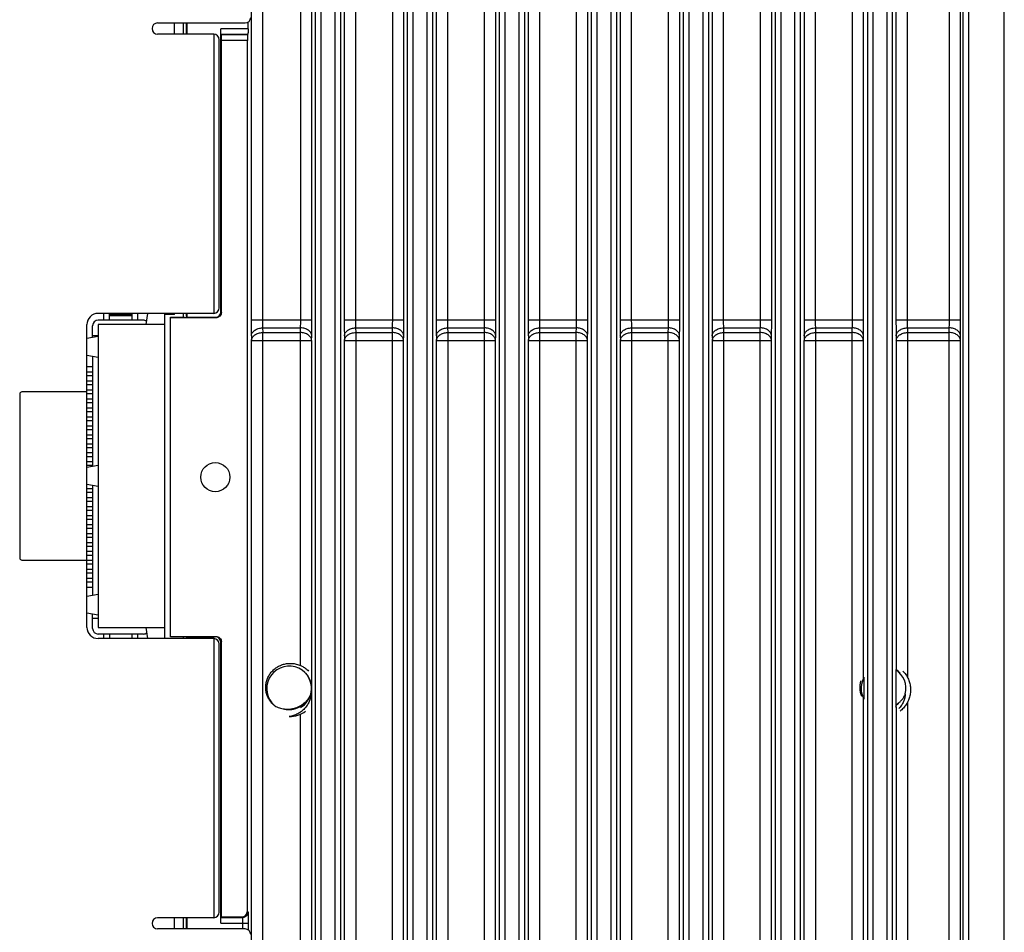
# Model space of a CAD drawing. Header units: millimetres. Extents: x -630 to -92, y 209 to 969.
# Tile 21 of 25: x -271 to -183, y 551 to 633. Entities that reach past the tile are written whole.
import ezdxf

# ---------------------------------------------------------------- set-up
doc = ezdxf.new("R2010")
doc.units = ezdxf.units.MM
doc.header["$LTSCALE"] = 32.67
doc.layers.get('0').update_dxf_attribs({"linetype": 'CONTINUOUS'})
doc.layers.add('02___PRT_ALL_AXES', color=7, linetype='CONTINUOUS')
doc.layers.add('03___PRT_ALL_CURVES', color=7, linetype='CONTINUOUS')

msp = doc.modelspace()

# ---------------------------------------------------------------- linework, layer by layer
at = {"color": 7, "linetype": 'Continuous'}
for p, q in [((-182.976, 500.586), (-182.976, 673.586)), ((-249.135, 673.002), (-249.135, 606.1)), ((-245.716, 606.1), (-245.716, 672.997)), ((-244.717, 606.1), (-244.717, 672.957)), ((-241.834, 672.955), (-241.834, 606.1)), ((-240.835, 672.991), (-240.835, 606.1)), ((-237.516, 606.1), (-237.516, 672.986)), ((-236.517, 606.1), (-236.517, 672.946)), ((-233.634, 672.943), (-233.634, 606.1)), ((-232.635, 672.98), (-232.635, 606.1)), ((-229.316, 606.1), (-229.316, 672.975)), ((-228.317, 606.1), (-228.317, 672.935)), ((-225.434, 672.932), (-225.434, 606.1)), ((-224.435, 672.968), (-224.435, 606.1)), ((-221.116, 606.1), (-221.116, 672.964)), ((-220.117, 606.1), (-220.117, 672.924)), ((-217.234, 672.921), (-217.234, 606.1)), ((-216.235, 672.957), (-216.235, 606.1)), ((-212.916, 606.1), (-212.916, 672.953)), ((-211.917, 606.1), (-211.917, 672.912)), ((-209.034, 672.91), (-209.034, 606.1)), ((-208.035, 672.946), (-208.035, 606.1)), ((-204.716, 606.1), (-204.716, 672.941)), ((-203.717, 606.1), (-203.717, 672.901)), ((-200.834, 672.898), (-200.834, 606.1)), ((-199.835, 672.935), (-199.835, 606.1)), ((-196.516, 606.1), (-196.516, 672.93)), ((-195.517, 606.1), (-195.517, 672.89)), ((-187.871, 606.1), (-187.871, 672.918)), ((-186.871, 606.1), (-186.871, 672.878)), ((-186.652, 511.416), (-186.652, 670.114)), ((-186.153, 511.416), (-186.153, 670.114)), ((-244.388, 502.07), (-244.388, 669.732)), ((-243.888, 502.07), (-243.888, 669.732)), ((-242.663, 669.219), (-242.663, 502.071)), ((-242.163, 669.219), (-242.163, 502.071)), ((-236.188, 502.081), (-236.188, 666.803)), ((-235.688, 502.081), (-235.688, 666.803)), ((-234.463, 666.451), (-234.463, 502.082)), ((-233.963, 666.451), (-233.963, 502.082)), ((-227.988, 502.092), (-227.988, 664.759)), ((-227.488, 502.092), (-227.488, 664.759)), ((-226.263, 664.494), (-226.263, 502.094)), ((-225.763, 664.494), (-225.763, 502.094)), ((-219.788, 502.103), (-219.788, 663.13)), ((-219.288, 502.103), (-219.288, 663.13)), ((-218.063, 662.916), (-218.063, 502.105)), ((-217.563, 662.916), (-217.563, 502.105)), ((-211.588, 502.115), (-211.588, 661.847)), ((-211.088, 502.115), (-211.088, 661.847)), ((-209.863, 661.685), (-209.863, 502.116)), ((-209.363, 661.685), (-209.363, 502.116)), ((-203.388, 502.126), (-203.388, 660.924)), ((-202.888, 502.126), (-202.888, 660.924)), ((-201.663, 502.127), (-201.663, 660.818)), ((-201.163, 502.127), (-201.163, 660.818)), ((-195.188, 660.375), (-195.188, 510.206)), ((-194.688, 660.375), (-194.688, 509.706)), ((-193.463, 660.325), (-193.463, 511.416)), ((-192.963, 660.325), (-192.963, 511.416)), ((-192.634, 643.497), (-192.634, 606.1)), ((-191.635, 642.796), (-191.635, 606.1)), ((-258.476, 632.586), (-250.676, 632.586)), ((-256.976, 631.586), (-256.976, 632.586)), ((-256.185, 632.586), (-256.185, 631.586)), ((-255.931, 632.586), (-255.931, 631.586)), ((-255.831, 631.586), (-255.831, 632.586)), ((-250.41, 632.069), (-250.41, 632.674)), ((-253.476, 631.586), (-258.476, 631.586)), ((-253.476, 631.586), (-253.476, 606.686)), ((-252.831, 606.836), (-252.831, 632.069)), ((-250.41, 632.069), (-252.831, 632.069)), ((-252.795, 631.516), (-252.822, 631.569)), ((-250.423, 631.569), (-252.822, 631.569)), ((-250.463, 631.516), (-252.795, 631.516)), ((-250.463, 631.516), (-250.423, 631.569)), ((-252.976, 607.186), (-252.976, 631.086)), ((-252.787, 606.792), (-252.787, 631.016)), ((-250.476, 631.016), (-252.787, 631.016)), ((-250.476, 553.373), (-250.476, 631.016)), ((-252.787, 606.792), (-252.831, 606.836)), ((-253.476, 606.686), (-263.776, 606.686)), ((-259.776, 606.086), (-263.776, 606.086)), ((-262.776, 606.086), (-262.776, 606.686)), ((-262.776, 606.586), (-260.776, 606.586)), ((-262.776, 606.486), (-260.776, 606.486)), ((-260.776, 606.686), (-260.776, 606.086)), ((-259.512, 605.686), (-259.336, 606.686)), ((-257.836, 577.686), (-257.836, 606.686)), ((-256.976, 606.586), (-257.836, 606.586)), ((-257.331, 606.321), (-257.331, 606.336)), ((-257.331, 606.336), (-256.093, 606.336)), ((-257.308, 606.313), (-257.331, 606.336)), ((-257.331, 577.836), (-257.331, 606.291)), ((-253.287, 606.292), (-257.287, 606.292)), ((-256.976, 606.586), (-256.976, 606.686)), ((-256.185, 606.686), (-256.185, 606.336)), ((-255.931, 606.686), (-255.931, 606.441)), ((-255.831, 606.336), (-255.931, 606.436)), ((-255.831, 606.336), (-255.831, 606.686)), ((-255.831, 606.336), (-253.331, 606.336)), ((-253.287, 606.292), (-253.331, 606.336)), ((-250.134, 606.1), (-244.717, 606.1)), ((-241.834, 606.1), (-236.517, 606.1)), ((-233.634, 606.1), (-228.317, 606.1)), ((-225.434, 606.1), (-220.117, 606.1)), ((-217.234, 606.1), (-211.917, 606.1)), ((-209.034, 606.1), (-203.717, 606.1)), ((-200.834, 606.1), (-195.517, 606.1)), ((-192.634, 606.1), (-186.871, 606.1)), ((-264.776, 578.686), (-264.776, 605.686)), ((-264.276, 604.524), (-264.276, 605.586)), ((-263.776, 605.686), (-263.776, 578.686)), ((-257.836, 605.686), (-263.776, 605.686)), ((-249.119, 605.393), (-249.109, 604.979)), ((-249.119, 605.393), (-245.732, 605.393)), ((-249.109, 506.926), (-249.109, 604.979)), ((-249.109, 604.979), (-245.742, 604.979)), ((-245.742, 604.979), (-245.732, 605.393)), ((-245.742, 604.272), (-245.742, 604.979)), ((-240.819, 605.393), (-237.532, 605.393)), ((-240.819, 605.393), (-240.809, 604.979)), ((-240.809, 604.979), (-237.542, 604.979)), ((-240.809, 604.979), (-240.809, 501.194)), ((-237.542, 604.979), (-237.532, 605.393)), ((-237.542, 501.199), (-237.542, 604.979)), ((-232.619, 605.393), (-229.332, 605.393)), ((-232.619, 605.393), (-232.609, 604.979)), ((-232.609, 604.979), (-229.342, 604.979)), ((-232.609, 604.979), (-232.609, 501.206)), ((-229.342, 604.979), (-229.332, 605.393)), ((-229.342, 501.21), (-229.342, 604.979)), ((-224.419, 605.393), (-221.132, 605.393)), ((-224.419, 605.393), (-224.409, 604.979)), ((-224.409, 604.979), (-221.142, 604.979)), ((-224.409, 604.979), (-224.409, 501.217)), ((-221.142, 604.979), (-221.132, 605.393)), ((-221.142, 501.221), (-221.142, 604.979)), ((-216.219, 605.393), (-212.932, 605.393)), ((-216.219, 605.393), (-216.209, 604.979)), ((-216.209, 604.979), (-212.942, 604.979)), ((-216.209, 604.979), (-216.209, 501.228)), ((-212.942, 604.979), (-212.932, 605.393)), ((-212.942, 501.233), (-212.942, 604.979)), ((-208.019, 605.393), (-204.732, 605.393)), ((-208.019, 605.393), (-208.009, 604.979)), ((-208.009, 604.979), (-204.742, 604.979)), ((-208.009, 604.979), (-208.009, 501.239)), ((-204.742, 604.979), (-204.732, 605.393)), ((-204.742, 501.244), (-204.742, 604.979)), ((-199.819, 605.393), (-196.532, 605.393)), ((-199.819, 605.393), (-199.809, 604.979)), ((-199.809, 604.979), (-196.542, 604.979)), ((-199.809, 604.979), (-199.809, 501.251)), ((-196.542, 604.979), (-196.532, 605.393)), ((-196.542, 509.561), (-196.542, 604.979)), ((-191.619, 605.393), (-187.881, 605.393)), ((-191.619, 605.393), (-191.609, 604.979)), ((-191.609, 604.979), (-187.888, 604.979)), ((-191.609, 604.979), (-191.609, 574.217)), ((-187.888, 604.979), (-187.881, 605.393)), ((-187.888, 511.877), (-187.888, 604.979)), ((-263.776, 604.612), (-264.776, 604.436)), ((-263.776, 604.686), (-264.276, 604.686)), ((-250.119, 604.686), (-250.108, 604.272)), ((-250.108, 604.272), (-244.743, 604.272)), ((-244.743, 604.272), (-244.732, 604.686)), ((-244.743, 604.272), (-244.743, 501.228)), ((-241.819, 604.686), (-241.808, 604.272)), ((-241.808, 604.272), (-236.543, 604.272)), ((-241.808, 501.231), (-241.808, 604.272)), ((-236.543, 604.272), (-236.532, 604.686)), ((-236.543, 501.239), (-236.543, 604.272)), ((-233.619, 604.686), (-233.608, 604.272)), ((-233.608, 604.272), (-228.343, 604.272)), ((-233.608, 501.242), (-233.608, 604.272)), ((-228.343, 604.272), (-228.332, 604.686)), ((-228.343, 501.25), (-228.343, 604.272)), ((-225.419, 604.686), (-225.408, 604.272)), ((-225.408, 604.272), (-220.143, 604.272)), ((-225.408, 501.253), (-225.408, 604.272)), ((-220.143, 604.272), (-220.132, 604.686)), ((-220.143, 501.262), (-220.143, 604.272)), ((-217.219, 604.686), (-217.208, 604.272)), ((-217.208, 604.272), (-211.943, 604.272)), ((-217.208, 501.264), (-217.208, 604.272)), ((-211.943, 604.272), (-211.932, 604.686)), ((-211.943, 501.273), (-211.943, 604.272)), ((-209.019, 604.686), (-209.008, 604.272)), ((-209.008, 604.272), (-203.743, 604.272)), ((-209.008, 501.276), (-209.008, 604.272)), ((-203.743, 604.272), (-203.732, 604.686)), ((-203.743, 501.284), (-203.743, 604.272)), ((-200.819, 604.686), (-200.808, 604.272)), ((-200.808, 604.272), (-195.543, 604.272)), ((-200.808, 501.287), (-200.808, 604.272)), ((-195.543, 604.272), (-195.532, 604.686)), ((-192.619, 604.686), (-192.608, 604.272)), ((-192.608, 604.272), (-186.889, 604.272)), ((-186.889, 604.272), (-186.881, 604.686)), ((-186.889, 511.903), (-186.889, 604.272)), ((-263.776, 602.76), (-264.776, 602.936)), ((-264.276, 602.848), (-264.276, 593.024)), ((-264.776, 599.686), (-270.576, 599.686)), ((-270.776, 599.486), (-270.776, 584.886)), ((-263.776, 593.112), (-264.776, 592.936)), ((-263.776, 591.26), (-264.776, 591.436)), ((-264.276, 591.348), (-264.276, 581.524)), ((-270.576, 584.686), (-264.776, 584.686)), ((-263.776, 581.612), (-264.776, 581.436)), ((-263.776, 579.76), (-264.776, 579.936)), ((-264.276, 578.586), (-264.276, 579.848)), ((-263.776, 579.486), (-264.276, 579.486)), ((-263.776, 578.686), (-257.836, 578.686)), ((-259.336, 577.686), (-259.512, 578.686)), ((-259.776, 578.086), (-263.776, 578.086)), ((-262.776, 578.086), (-262.776, 577.686)), ((-260.776, 578.086), (-260.776, 577.686)), ((-257.308, 577.859), (-257.331, 577.836)), ((-256.093, 577.836), (-257.331, 577.836)), ((-257.287, 577.88), (-253.287, 577.88)), ((-256.185, 577.836), (-256.185, 577.686)), ((-255.831, 577.836), (-255.931, 577.736)), ((-255.931, 577.731), (-255.931, 577.686)), ((-255.831, 577.836), (-253.331, 577.836)), ((-255.831, 577.686), (-255.831, 577.836)), ((-253.476, 577.686), (-263.776, 577.686)), ((-253.476, 577.686), (-253.476, 552.786)), ((-252.976, 553.286), (-252.976, 577.186)), ((-252.831, 552.303), (-252.831, 577.336)), ((-252.787, 552.873), (-252.787, 577.38)), ((-191.609, 572.032), (-191.609, 510.771)), ((-250.476, 553.373), (-250.423, 553.303)), ((-253.476, 552.786), (-258.476, 552.786)), ((-256.976, 551.786), (-256.976, 552.786)), ((-256.185, 552.786), (-256.185, 551.786)), ((-255.931, 552.786), (-255.931, 551.786)), ((-255.831, 551.786), (-255.831, 552.786)), ((-252.831, 552.303), (-250.397, 552.303)), ((-252.787, 552.873), (-252.822, 552.803)), ((-252.822, 552.803), (-250.922, 552.803)), ((-252.787, 552.873), (-250.975, 552.873)), ((-250.975, 552.873), (-250.922, 552.803)), ((-250.897, 552.303), (-250.897, 551.786)), ((-250.397, 552.303), (-250.397, 551.69)), ((-250.676, 551.786), (-258.476, 551.786))]:
    msp.add_line(p, q, dxfattribs=at)
for centre, radius, start, end in [((-250.676, 633.086), 0.5, 270, 0), ((-258.476, 632.086), 0.5, 90, 270), ((-253.476, 631.086), 0.5, 0, 90), ((-253.476, 607.186), 0.5, 270, 0), ((-263.776, 605.686), 1, 90, 180), ((-263.776, 605.586), 0.5, 90, 180), ((-259.776, 605.586), 0.5, 50.7461, 90), ((-270.576, 599.486), 0.2, 90, 180), ((-270.576, 584.886), 0.2, 180, 270), ((-263.776, 578.686), 1, 180, 270), ((-263.776, 578.586), 0.5, 180, 270), ((-259.776, 578.586), 0.5, 270, 313.74614), ((-253.476, 577.186), 0.5, 0, 90), ((-246.746, 573.226), 2, 357.04008, 229.92289), ((-193.746, 573.226), 2, 346.07676, 57.19574), ((-193.746, 573.226), 2, 150.99364, 199.43937), ((-246.746, 573.226), 2.5, 269.99982, 306.00004), ((-253.476, 553.286), 0.5, 270, 0), ((-258.476, 552.286), 0.5, 90, 270), ((-250.676, 551.286), 0.5, 0, 90)]:
    msp.add_arc(centre, radius, start, end, dxfattribs=at)
for points, start_tangent, end_tangent in [([(-252.822, 631.569), (-252.825, 631.612), (-252.828, 631.722), (-252.83, 631.883), (-252.831, 632.069)], (-0.447105, 0.894482), (0, 1)), ([(-252.792, 631.473), (-252.795, 631.516)], (0.073358, 0.997306), (-0.447105, 0.894482)), ([(-252.788, 631.202), (-252.789, 631.362), (-252.792, 631.473)], (0.002566, 0.999997), (0.073358, 0.997306)), ([(-250.463, 631.516), (-250.468, 631.473), (-250.472, 631.362), (-250.475, 631.202), (-250.476, 631.016)], (-0.599932, -0.800051), (0, -1)), ([(-250.41, 632.069), (-250.411, 631.883), (-250.414, 631.722), (-250.418, 631.612), (-250.423, 631.569)], (0, -1), (-0.599932, -0.800051)), ([(-252.787, 631.016), (-252.788, 631.202)], (0, 1), (0.002566, 0.999997)), ([(-252.787, 606.792), (-252.824, 606.603), (-252.933, 606.44), (-253.096, 606.33), (-253.287, 606.292)], (0, -1), (-1, 0)), ([(-252.976, 606.483), (-252.868, 606.646), (-252.831, 606.836)], (0.705617, 0.708594), (0, 1)), ([(-257.287, 606.292), (-257.309, 606.292), (-257.331, 606.291)], (-1, 0), (-0.996198, -0.087113)), ([(-253.331, 606.336), (-253.14, 606.374), (-252.976, 606.483)], (1, 0), (0.705617, 0.708594)), ([(-250.134, 606.1), (-250.133, 605.581), (-250.127, 605.099), (-250.119, 604.686)], (-0.000138, -1), (0.02613, -0.999659)), ([(-249.135, 606.1), (-249.133, 605.841), (-249.128, 605.6), (-249.119, 605.393)], (-0.000019, -1), (0.052333, -0.99863)), ([(-245.732, 605.393), (-245.723, 605.6), (-245.718, 605.841), (-245.716, 606.1)], (0.052333, 0.99863), (-0.000019, 1)), ([(-244.732, 604.686), (-244.724, 605.099), (-244.718, 605.581), (-244.717, 606.1)], (0.02613, 0.999659), (-0.000138, 1)), ([(-241.834, 606.1), (-241.833, 605.581), (-241.827, 605.099), (-241.819, 604.686)], (-0.000138, -1), (0.02613, -0.999659)), ([(-240.835, 606.1), (-240.833, 605.841), (-240.828, 605.6), (-240.819, 605.393)], (-0.000019, -1), (0.052333, -0.99863)), ([(-237.532, 605.393), (-237.523, 605.6), (-237.518, 605.841), (-237.516, 606.1)], (0.052333, 0.99863), (-0.000019, 1)), ([(-236.532, 604.686), (-236.524, 605.099), (-236.518, 605.581), (-236.517, 606.1)], (0.02613, 0.999659), (-0.000138, 1)), ([(-233.634, 606.1), (-233.633, 605.581), (-233.627, 605.099), (-233.619, 604.686)], (-0.000138, -1), (0.02613, -0.999659)), ([(-232.635, 606.1), (-232.633, 605.841), (-232.628, 605.6), (-232.619, 605.393)], (-0.000019, -1), (0.052333, -0.99863)), ([(-229.332, 605.393), (-229.323, 605.6), (-229.318, 605.841), (-229.316, 606.1)], (0.052333, 0.99863), (-0.000019, 1)), ([(-228.332, 604.686), (-228.324, 605.099), (-228.318, 605.581), (-228.317, 606.1)], (0.02613, 0.999659), (-0.000138, 1)), ([(-225.434, 606.1), (-225.433, 605.581), (-225.427, 605.099), (-225.419, 604.686)], (-0.000138, -1), (0.02613, -0.999659)), ([(-224.435, 606.1), (-224.433, 605.841), (-224.428, 605.6), (-224.419, 605.393)], (-0.000019, -1), (0.052333, -0.99863)), ([(-221.132, 605.393), (-221.123, 605.6), (-221.118, 605.841), (-221.116, 606.1)], (0.052333, 0.99863), (-0.000019, 1)), ([(-220.132, 604.686), (-220.124, 605.099), (-220.118, 605.581), (-220.117, 606.1)], (0.02613, 0.999659), (-0.000138, 1)), ([(-217.234, 606.1), (-217.233, 605.581), (-217.227, 605.099), (-217.219, 604.686)], (-0.000138, -1), (0.02613, -0.999659)), ([(-216.235, 606.1), (-216.233, 605.841), (-216.228, 605.6), (-216.219, 605.393)], (-0.000019, -1), (0.052333, -0.99863)), ([(-212.932, 605.393), (-212.923, 605.6), (-212.918, 605.841), (-212.916, 606.1)], (0.052333, 0.99863), (-0.000019, 1)), ([(-211.932, 604.686), (-211.924, 605.099), (-211.918, 605.581), (-211.917, 606.1)], (0.02613, 0.999659), (-0.000138, 1)), ([(-209.034, 606.1), (-209.033, 605.581), (-209.027, 605.099), (-209.019, 604.686)], (-0.000138, -1), (0.02613, -0.999659)), ([(-208.035, 606.1), (-208.033, 605.841), (-208.028, 605.6), (-208.019, 605.393)], (-0.000019, -1), (0.052333, -0.99863)), ([(-204.732, 605.393), (-204.723, 605.6), (-204.718, 605.841), (-204.716, 606.1)], (0.052333, 0.99863), (-0.000019, 1)), ([(-203.732, 604.686), (-203.724, 605.099), (-203.718, 605.581), (-203.717, 606.1)], (0.02613, 0.999659), (-0.000138, 1)), ([(-200.834, 606.1), (-200.833, 605.581), (-200.827, 605.099), (-200.819, 604.686)], (-0.000138, -1), (0.02613, -0.999659)), ([(-199.835, 606.1), (-199.833, 605.841), (-199.828, 605.6), (-199.819, 605.393)], (-0.000019, -1), (0.052333, -0.99863)), ([(-196.532, 605.393), (-196.523, 605.6), (-196.518, 605.841), (-196.516, 606.1)], (0.052333, 0.99863), (-0.000019, 1)), ([(-195.532, 604.686), (-195.524, 605.099), (-195.518, 605.581), (-195.517, 606.1)], (0.02613, 0.999659), (-0.000138, 1)), ([(-192.634, 606.1), (-192.633, 605.581), (-192.627, 605.099), (-192.619, 604.686)], (-0.000138, -1), (0.02613, -0.999659)), ([(-191.635, 606.1), (-191.633, 605.841), (-191.628, 605.6), (-191.619, 605.393)], (-0.000019, -1), (0.052333, -0.99863)), ([(-187.881, 605.393), (-187.876, 605.6), (-187.872, 605.841), (-187.871, 606.1)], (0.034911, 0.99939), (-0.000013, 1)), ([(-186.881, 604.686), (-186.876, 605.099), (-186.872, 605.581), (-186.871, 606.1)], (0.017406, 0.999848), (-0.000136, 1)), ([(-250.119, 604.686), (-250.038, 604.954), (-249.82, 605.181), (-249.498, 605.336), (-249.119, 605.393)], (0.026159, 0.999658), (0.999914, 0.013092)), ([(-250.108, 604.272), (-250.027, 604.54), (-249.809, 604.768), (-249.486, 604.922), (-249.109, 604.979)], (0.026159, 0.999658), (0.999914, 0.013092)), ([(-244.743, 604.272), (-244.824, 604.54), (-245.042, 604.768), (-245.365, 604.922), (-245.742, 604.979)], (-0.026159, 0.999658), (-0.999914, 0.013092)), ([(-244.732, 604.686), (-244.813, 604.954), (-245.031, 605.181), (-245.353, 605.336), (-245.732, 605.393)], (-0.026159, 0.999658), (-0.999914, 0.013092)), ([(-241.819, 604.686), (-241.738, 604.954), (-241.52, 605.181), (-241.198, 605.336), (-240.819, 605.393)], (0.026159, 0.999658), (0.999914, 0.013092)), ([(-241.808, 604.272), (-241.727, 604.54), (-241.509, 604.768), (-241.186, 604.922), (-240.809, 604.979)], (0.026159, 0.999658), (0.999914, 0.013092)), ([(-236.543, 604.272), (-236.624, 604.54), (-236.842, 604.768), (-237.165, 604.922), (-237.542, 604.979)], (-0.026159, 0.999658), (-0.999914, 0.013092)), ([(-236.532, 604.686), (-236.613, 604.954), (-236.831, 605.181), (-237.153, 605.336), (-237.532, 605.393)], (-0.026159, 0.999658), (-0.999914, 0.013092)), ([(-233.619, 604.686), (-233.538, 604.954), (-233.32, 605.181), (-232.998, 605.336), (-232.619, 605.393)], (0.026159, 0.999658), (0.999914, 0.013092)), ([(-233.608, 604.272), (-233.527, 604.54), (-233.309, 604.768), (-232.986, 604.922), (-232.609, 604.979)], (0.026159, 0.999658), (0.999914, 0.013092)), ([(-228.343, 604.272), (-228.424, 604.54), (-228.642, 604.768), (-228.965, 604.922), (-229.342, 604.979)], (-0.026159, 0.999658), (-0.999914, 0.013092)), ([(-228.332, 604.686), (-228.413, 604.954), (-228.631, 605.181), (-228.953, 605.336), (-229.332, 605.393)], (-0.026159, 0.999658), (-0.999914, 0.013092)), ([(-225.419, 604.686), (-225.338, 604.954), (-225.12, 605.181), (-224.798, 605.336), (-224.419, 605.393)], (0.026159, 0.999658), (0.999914, 0.013092)), ([(-225.408, 604.272), (-225.327, 604.54), (-225.109, 604.768), (-224.786, 604.922), (-224.409, 604.979)], (0.026159, 0.999658), (0.999914, 0.013092)), ([(-220.143, 604.272), (-220.224, 604.54), (-220.442, 604.768), (-220.765, 604.922), (-221.142, 604.979)], (-0.026159, 0.999658), (-0.999914, 0.013092)), ([(-220.132, 604.686), (-220.213, 604.954), (-220.431, 605.181), (-220.753, 605.336), (-221.132, 605.393)], (-0.026159, 0.999658), (-0.999914, 0.013092)), ([(-217.219, 604.686), (-217.138, 604.954), (-216.92, 605.181), (-216.598, 605.336), (-216.219, 605.393)], (0.026159, 0.999658), (0.999914, 0.013092)), ([(-217.208, 604.272), (-217.127, 604.54), (-216.909, 604.768), (-216.586, 604.922), (-216.209, 604.979)], (0.026159, 0.999658), (0.999914, 0.013092)), ([(-211.943, 604.272), (-212.024, 604.54), (-212.242, 604.768), (-212.565, 604.922), (-212.942, 604.979)], (-0.026159, 0.999658), (-0.999914, 0.013092)), ([(-211.932, 604.686), (-212.013, 604.954), (-212.231, 605.181), (-212.553, 605.336), (-212.932, 605.393)], (-0.026159, 0.999658), (-0.999914, 0.013092)), ([(-209.019, 604.686), (-208.938, 604.954), (-208.72, 605.181), (-208.398, 605.336), (-208.019, 605.393)], (0.026159, 0.999658), (0.999914, 0.013092)), ([(-209.008, 604.272), (-208.927, 604.54), (-208.709, 604.768), (-208.386, 604.922), (-208.009, 604.979)], (0.026159, 0.999658), (0.999914, 0.013092)), ([(-203.743, 604.272), (-203.824, 604.54), (-204.042, 604.768), (-204.365, 604.922), (-204.742, 604.979)], (-0.026159, 0.999658), (-0.999914, 0.013092)), ([(-203.732, 604.686), (-203.813, 604.954), (-204.031, 605.181), (-204.353, 605.336), (-204.732, 605.393)], (-0.026159, 0.999658), (-0.999914, 0.013092)), ([(-200.819, 604.686), (-200.738, 604.954), (-200.52, 605.181), (-200.198, 605.336), (-199.819, 605.393)], (0.026159, 0.999658), (0.999914, 0.013092)), ([(-200.808, 604.272), (-200.727, 604.54), (-200.509, 604.768), (-200.186, 604.922), (-199.809, 604.979)], (0.026159, 0.999658), (0.999914, 0.013092)), ([(-195.543, 604.272), (-195.624, 604.54), (-195.842, 604.768), (-196.165, 604.922), (-196.542, 604.979)], (-0.026159, 0.999658), (-0.999914, 0.013092)), ([(-195.532, 604.686), (-195.613, 604.954), (-195.831, 605.181), (-196.153, 605.336), (-196.532, 605.393)], (-0.026159, 0.999658), (-0.999914, 0.013092)), ([(-192.619, 604.686), (-192.538, 604.954), (-192.32, 605.181), (-191.998, 605.336), (-191.619, 605.393)], (0.026159, 0.999658), (0.999914, 0.013092)), ([(-192.608, 604.272), (-192.527, 604.54), (-192.309, 604.768), (-191.986, 604.922), (-191.609, 604.979)], (0.026159, 0.999658), (0.999914, 0.013092)), ([(-186.889, 604.272), (-186.968, 604.541), (-187.186, 604.769), (-187.509, 604.923), (-187.888, 604.979)], (-0.017447, 0.999848), (-0.999962, 0.008727)), ([(-186.881, 604.686), (-186.961, 604.955), (-187.179, 605.183), (-187.501, 605.337), (-187.881, 605.393)], (-0.017447, 0.999848), (-0.999962, 0.008727)), ([(-257.331, 577.882), (-257.309, 577.88), (-257.287, 577.88)], (0.996198, -0.087113), (1, 0)), ([(-252.976, 577.689), (-253.14, 577.798), (-253.331, 577.836)], (-0.705617, 0.708594), (-1, 0)), ([(-253.287, 577.88), (-253.096, 577.842)], (1, 0), (0.924612, -0.380911)), ([(-253.096, 577.842), (-252.933, 577.733), (-252.824, 577.57)], (0.924612, -0.380911), (0.379032, -0.925383)), ([(-252.831, 577.336), (-252.868, 577.526), (-252.976, 577.689)], (0, 1), (-0.705617, 0.708594)), ([(-252.824, 577.57), (-252.787, 577.38)], (0.379032, -0.925383), (0, -1)), ([(-248.033, 571.696), (-248.294, 571.933), (-248.512, 572.214), (-248.677, 572.531), (-248.786, 572.874), (-248.834, 573.233), (-248.818, 573.597), (-248.74, 573.955), (-248.599, 574.297), (-248.401, 574.611), (-248.15, 574.887), (-247.854, 575.118), (-247.52, 575.296), (-247.159, 575.415), (-246.781, 575.471)], (-0.796646, 0.604446), (0.998169, 0.060479)), ([(-246.781, 575.471), (-246.74, 575.473)], (0.998169, 0.060479), (0.999096, 0.042507)), ([(-246.74, 575.473), (-246.396, 575.461), (-246.017, 575.386), (-245.653, 575.246)], (0.999096, 0.042507), (0.899675, -0.43656)), ([(-245.653, 575.246), (-245.603, 575.221)], (0.899675, -0.43656), (0.888717, -0.458455)), ([(-245.603, 575.221), (-245.317, 575.046), (-245.018, 574.79)], (0.888717, -0.458455), (0.702654, -0.711532)), ([(-192.018, 574.79), (-191.765, 574.486), (-191.565, 574.142), (-191.426, 573.767), (-191.351, 573.372), (-191.344, 572.968), (-191.404, 572.566), (-191.531, 572.178), (-191.723, 571.815), (-191.973, 571.487), (-192.276, 571.204)], (0.702654, -0.711532), (-0.784655, -0.619933)), ([(-195.677, 572.531), (-195.786, 572.874), (-195.834, 573.233), (-195.818, 573.597), (-195.74, 573.955)], (-0.38437, 0.923179), (0.298509, 0.954407)), ([(-244.804, 572.745), (-244.854, 572.401), (-244.967, 572.059), (-245.143, 571.732), (-245.375, 571.437), (-245.528, 571.288)], (-0.056872, -0.998381), (-0.749093, -0.662464)), ([(-245.33, 572.003), (-245.218, 572.108), (-245.116, 572.221), (-245.022, 572.343), (-244.939, 572.471), (-244.866, 572.605), (-244.826, 572.692)], (0.75707, 0.653334), (0.397518, 0.917594)), ([(-191.804, 572.745), (-191.854, 572.401), (-191.967, 572.059), (-192.143, 571.732), (-192.375, 571.437)], (-0.056872, -0.998381), (-0.682673, -0.730724)), ([(-192.33, 572.003), (-192.218, 572.108), (-192.116, 572.221), (-192.022, 572.343), (-191.939, 572.471), (-191.868, 572.602)], (0.75707, 0.653334), (0.443272, 0.896387)), ([(-191.868, 572.602), (-191.866, 572.605), (-191.804, 572.745)], (0.443272, 0.896387), (0.370898, 0.928674)), ([(-248.033, 571.696), (-247.833, 571.585), (-247.62, 571.498), (-247.399, 571.438), (-247.172, 571.405)], (0.84592, -0.53331), (0.996502, -0.08357)), ([(-246.183, 571.495), (-246.113, 571.518), (-246, 571.563), (-245.882, 571.618), (-245.764, 571.682), (-245.661, 571.746)], (0.95106, 0.309006), (0.835816, 0.549009)), ([(-245.865, 571.576), (-245.578, 571.765)], (0.882276, 0.470732), (0.781147, 0.624347)), ([(-245.661, 571.746), (-245.575, 571.805), (-245.502, 571.86), (-245.438, 571.911), (-245.382, 571.959), (-245.33, 572.003)], (0.835816, 0.549009), (0.75707, 0.653334)), ([(-245.578, 571.765), (-245.33, 572.003)], (0.781147, 0.624347), (0.653728, 0.75673)), ([(-192.661, 571.746), (-192.575, 571.805)], (0.835818, 0.549007), (0.810704, 0.585457)), ([(-192.658, 571.704), (-192.578, 571.765)], (0.813447, 0.581639), (0.781147, 0.624347)), ([(-192.578, 571.765), (-192.33, 572.003)], (0.781147, 0.624347), (0.653728, 0.75673)), ([(-192.575, 571.805), (-192.502, 571.86)], (0.810704, 0.585457), (0.789296, 0.614013)), ([(-192.502, 571.86), (-192.438, 571.911), (-192.382, 571.959), (-192.33, 572.003)], (0.789296, 0.614013), (0.75707, 0.653334)), ([(-247.172, 571.405), (-247.15, 571.403), (-247.126, 571.401), (-247.099, 571.399), (-247.071, 571.397), (-247.039, 571.394), (-247.004, 571.392), (-246.966, 571.391), (-246.924, 571.389), (-246.877, 571.389), (-246.826, 571.389), (-246.771, 571.391), (-246.711, 571.394), (-246.646, 571.399), (-246.575, 571.407), (-246.497, 571.418), (-246.413, 571.434), (-246.32, 571.455), (-246.221, 571.483), (-246.183, 571.495)], (0.996502, -0.08357), (0.95106, 0.309006)), ([(-247.172, 571.405), (-247.137, 571.397)], (0.973654, -0.228029), (0.977855, -0.209281)), ([(-247.137, 571.397), (-246.862, 571.359), (-246.518, 571.369), (-246.182, 571.442), (-246.164, 571.448)], (0.977855, -0.209281), (0.95037, 0.311122)), ([(-245.528, 571.288), (-245.656, 571.183), (-245.984, 570.974), (-246.353, 570.819), (-246.746, 570.726)], (-0.749093, -0.662464), (-0.988846, -0.148943)), ([(-246.164, 571.448), (-245.865, 571.576)], (0.95037, 0.311122), (0.882276, 0.470732)), ([(-250.975, 552.873), (-250.785, 552.911), (-250.621, 553.02), (-250.513, 553.183), (-250.476, 553.373)], (1, 0), (0, 1)), ([(-250.423, 553.303), (-250.49, 553.053), (-250.673, 552.87), (-250.922, 552.803)], (-0.000914, -1), (-1, -0.000913)), ([(-250.423, 553.303), (-250.415, 553.245), (-250.408, 553.1), (-250.402, 552.879), (-250.399, 552.606), (-250.397, 552.303)], (0.592813, -0.80534), (-0.000076, -1)), ([(-252.831, 552.303), (-252.83, 552.489), (-252.828, 552.65), (-252.825, 552.76), (-252.822, 552.803)], (0, 1), (0.447105, 0.894482)), ([(-250.922, 552.803), (-250.915, 552.774), (-250.908, 552.702), (-250.902, 552.591), (-250.898, 552.455), (-250.897, 552.303)], (0.830812, -0.556553), (-0.000008, -1))]:
    msp.add_spline(points, degree=3, dxfattribs=dict(at, start_tangent=start_tangent, end_tangent=end_tangent))
at = {"layer": '02___PRT_ALL_AXES', "color": 7, "linetype": 'Continuous'}
for p, q in [((-250.134, 642.832), (-250.134, 606.1)), ((-250.108, 507.125), (-250.108, 604.272)), ((-245.742, 575.28), (-245.742, 604.272)), ((-195.543, 574.133), (-195.543, 604.272)), ((-192.608, 604.272), (-192.608, 574.901)), ((-195.49, 574.235), (-195.49, 572.277)), ((-192.661, 574.937), (-192.661, 571.575)), ((-195.543, 510.56), (-195.543, 572.379)), ((-192.608, 571.611), (-192.608, 511.77)), ((-245.742, 501.188), (-245.742, 570.944))]:
    msp.add_line(p, q, dxfattribs=at)
msp.add_circle((-253.331, 592.086), 1.3, dxfattribs=at)
for centre, start, end in [((-246.746, 573.256), 300.10109, 41.69424), ((-193.746, 573.256), 150.70542, 159.88593), ((-193.746, 573.256), 41.67864, 57.17223), ((-193.746, 573.256), 199.11871, 209.29458), ((-193.746, 573.256), 302.82777, 304.65573)]:
    msp.add_arc(centre, 2, start, end, dxfattribs=at)
at = {"layer": '03___PRT_ALL_CURVES', "color": 4, "linetype": 'Continuous'}
for p, q in [((-263.276, 606.086), (-263.276, 606.686)), ((-260.276, 606.686), (-260.276, 606.086)), ((-264.776, 601.936), (-264.276, 601.936)), ((-264.276, 601.436), (-264.776, 601.436)), ((-264.776, 601.136), (-264.276, 601.136)), ((-264.276, 600.636), (-264.776, 600.636)), ((-264.776, 600.336), (-264.276, 600.336)), ((-264.276, 599.836), (-264.776, 599.836)), ((-264.776, 599.536), (-264.276, 599.536)), ((-264.276, 599.036), (-264.776, 599.036)), ((-264.776, 598.736), (-264.276, 598.736)), ((-264.276, 598.236), (-264.776, 598.236)), ((-264.776, 597.936), (-264.276, 597.936)), ((-264.276, 597.436), (-264.776, 597.436)), ((-264.776, 597.136), (-264.276, 597.136)), ((-264.276, 596.636), (-264.776, 596.636)), ((-264.776, 596.336), (-264.276, 596.336)), ((-264.276, 595.836), (-264.776, 595.836)), ((-264.776, 595.536), (-264.276, 595.536)), ((-264.276, 595.036), (-264.776, 595.036)), ((-264.776, 594.736), (-264.276, 594.736)), ((-264.276, 594.236), (-264.776, 594.236)), ((-264.776, 593.936), (-264.276, 593.936)), ((-264.276, 593.436), (-264.776, 593.436)), ((-264.776, 593.136), (-264.276, 593.136)), ((-264.276, 591.036), (-264.776, 591.036)), ((-264.776, 590.736), (-264.276, 590.736)), ((-264.276, 590.236), (-264.776, 590.236)), ((-264.776, 589.936), (-264.276, 589.936)), ((-264.276, 589.436), (-264.776, 589.436)), ((-264.776, 589.136), (-264.276, 589.136)), ((-264.276, 588.636), (-264.776, 588.636)), ((-264.776, 588.336), (-264.276, 588.336)), ((-264.276, 587.836), (-264.776, 587.836)), ((-264.776, 587.536), (-264.276, 587.536)), ((-264.276, 587.036), (-264.776, 587.036)), ((-264.776, 586.736), (-264.276, 586.736)), ((-264.276, 586.236), (-264.776, 586.236)), ((-264.776, 585.936), (-264.276, 585.936)), ((-264.276, 585.436), (-264.776, 585.436)), ((-264.776, 585.136), (-264.276, 585.136)), ((-264.276, 584.636), (-264.776, 584.636)), ((-264.776, 584.336), (-264.276, 584.336)), ((-264.276, 583.836), (-264.776, 583.836)), ((-264.776, 583.536), (-264.276, 583.536)), ((-264.276, 583.036), (-264.776, 583.036)), ((-264.776, 582.736), (-264.276, 582.736)), ((-264.276, 582.236), (-264.776, 582.236)), ((-263.276, 577.686), (-263.276, 578.086)), ((-260.276, 578.086), (-260.276, 577.686))]:
    msp.add_line(p, q, dxfattribs=at)

doc.saveas('drawing.dxf')
